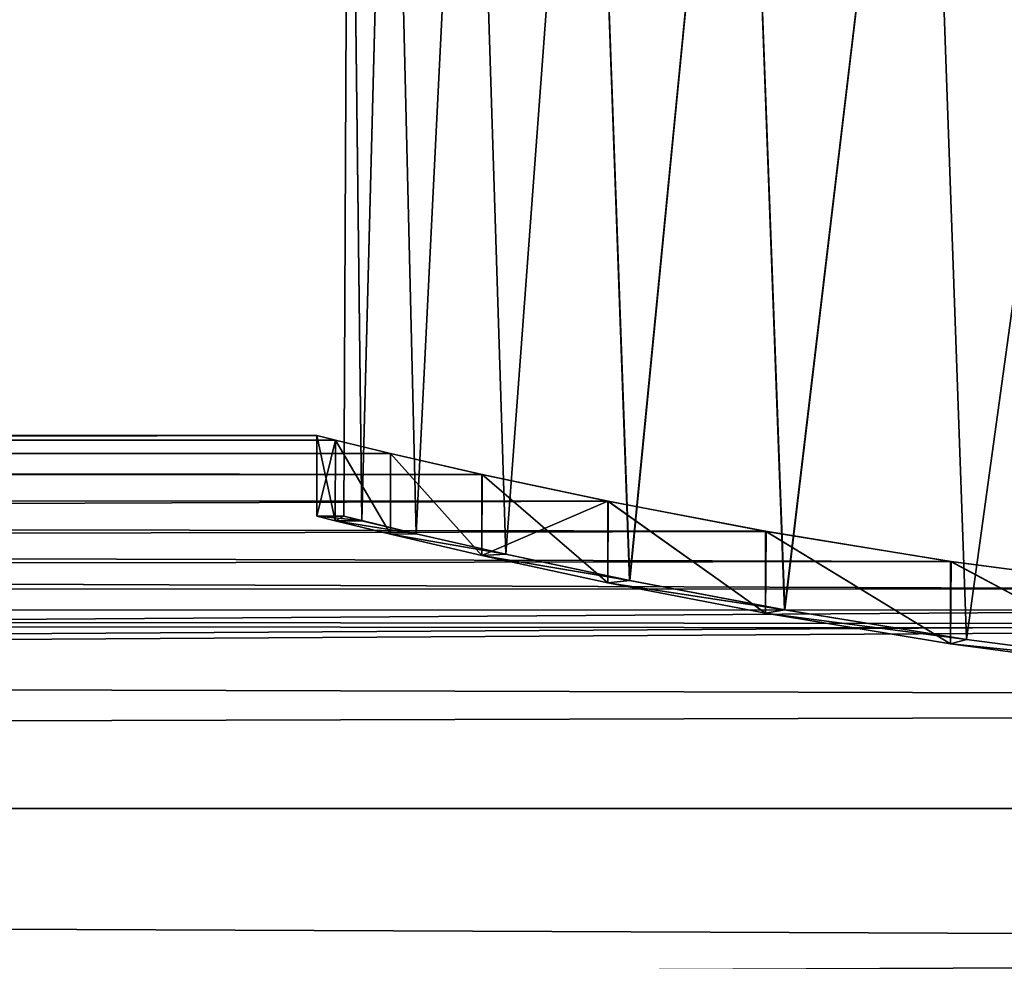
# Model space of a CAD drawing. Header units: millimetres. Extents: x -147 to 182, y -41 to 41.
# Tile 94 of 256: x -6.81 to -3.14, y 21.04 to 24.55. Entities that reach past the tile are written whole.
import ezdxf

# ---------------------------------------------------------------- set-up
doc = ezdxf.new("R2010")
doc.units = ezdxf.units.MM
doc.header["$LTSCALE"] = 51.403556
for name, color, linetype in [('15', 7, 'CONTINUOUS'), ('2', 7, 'CONTINUOUS'), ('3', 7, 'CONTINUOUS'), ('30', 7, 'CONTINUOUS'), ('6', 7, 'CONTINUOUS'), ('8', 7, 'CONTINUOUS')]:
    doc.layers.add(name, color=color, linetype=linetype)

msp = doc.modelspace()

# ---------------------------------------------------------------- linework, layer by layer
at = {"layer": '15', "color": 7, "linetype": 'CONTINUOUS'}
for points in [[(-5.6314, 22.6829, -0.882), (-5.7, 22.7), (-5.5328, 22.6835, -0.8648), (-5.6314, 22.6829, -0.882)], [(-5.7, 22.7), (-5.6314, 22.6829, 0.882), (-5.6, 22.7, 0.0011), (-5.7, 22.7)], [(-5.5328, 22.6835, -0.8648), (-5.7, 22.7), (-5.6, 22.7, 0.0011), (-5.5328, 22.6835, -0.8648)], [(-5.6, 22.7, 0.0011), (-5.6314, 22.6829, 0.882), (-5.5325, 22.6834, 0.8671), (-5.6, 22.7, 0.0011)], [(-5.3308, 22.6351, -1.7152), (-5.6314, 22.6829, -0.882), (-5.5328, 22.6835, -0.8648), (-5.3308, 22.6351, -1.7152)], [(-5.5325, 22.6834, 0.8671), (-5.6314, 22.6829, 0.882), (-5.3307, 22.6351, 1.7157), (-5.5325, 22.6834, 0.8671)], [(-5.4259, 22.6327, -1.7462), (-5.6314, 22.6829, -0.882), (-5.3308, 22.6351, -1.7152), (-5.4259, 22.6327, -1.7462)], [(-5.6314, 22.6829, 0.882), (-5.4259, 22.6327, 1.7462), (-5.3307, 22.6351, 1.7157), (-5.6314, 22.6829, 0.882)], [(-4.9963, 22.5587, -2.5291), (-5.4259, 22.6327, -1.7462), (-5.3308, 22.6351, -1.7152), (-4.9963, 22.5587, -2.5291)], [(-5.3307, 22.6351, 1.7157), (-5.4259, 22.6327, 1.7462), (-4.9968, 22.5588, 2.5282), (-5.3307, 22.6351, 1.7157)], [(-5.0858, 22.5536, -2.5738), (-5.4259, 22.6327, -1.7462), (-4.9963, 22.5587, -2.5291), (-5.0858, 22.5536, -2.5738)], [(-5.4259, 22.6327, 1.7462), (-5.0858, 22.5536, 2.5738), (-4.9968, 22.5588, 2.5282), (-5.4259, 22.6327, 1.7462)], [(-4.9968, 22.5588, 2.5282), (-5.0858, 22.5536, 2.5738), (-4.5362, 22.4612, 3.2837), (-4.9968, 22.5588, 2.5282)], [(-4.5356, 22.4611, -3.2845), (-5.0858, 22.5536, -2.5738), (-4.9963, 22.5587, -2.5291), (-4.5356, 22.4611, -3.2845)], [(-4.617, 22.4525, -3.3427), (-5.0858, 22.5536, -2.5738), (-4.5356, 22.4611, -3.2845), (-4.617, 22.4525, -3.3427)], [(-5.0858, 22.5536, 2.5738), (-4.6169, 22.4525, 3.3427), (-4.5362, 22.4612, 3.2837), (-5.0858, 22.5536, 2.5738)], [(-3.9585, 22.3517, -3.961), (-4.617, 22.4525, -3.3427), (-4.5356, 22.4611, -3.2845), (-3.9585, 22.3517, -3.961)], [(-4.0302, 22.3393, -4.0308), (-4.617, 22.4525, -3.3427), (-3.9585, 22.3517, -3.961), (-4.0302, 22.3393, -4.0308)], [(-4.5362, 22.4612, 3.2837), (-4.6169, 22.4525, 3.3427), (-3.9593, 22.3519, 3.9603), (-4.5362, 22.4612, 3.2837)], [(-4.6169, 22.4525, 3.3427), (-4.0302, 22.3393, 4.0308), (-3.9593, 22.3519, 3.9603), (-4.6169, 22.4525, 3.3427)], [(-3.9593, 22.3519, 3.9603), (-4.0302, 22.3393, 4.0308), (-3.2817, 22.2418, 4.5377), (-3.9593, 22.3519, 3.9603)], [(-3.2817, 22.2418, -4.5377), (-4.0302, 22.3393, -4.0308), (-3.9585, 22.3517, -3.961), (-3.2817, 22.2418, -4.5377)], [(-3.3412, 22.2253, -4.6181), (-4.0302, 22.3393, -4.0308), (-3.2817, 22.2418, -4.5377), (-3.3412, 22.2253, -4.6181)], [(-4.0302, 22.3393, 4.0308), (-3.3411, 22.2253, 4.6181), (-3.2817, 22.2418, 4.5377), (-4.0302, 22.3393, 4.0308)], [(-2.5256, 22.1429, -4.9981), (-3.3412, 22.2253, -4.6181), (-3.2817, 22.2418, -4.5377), (-2.5256, 22.1429, -4.9981)], [(-2.5719, 22.1227, -5.0868), (-3.3412, 22.2253, -4.6181), (-2.5256, 22.1429, -4.9981), (-2.5719, 22.1227, -5.0868)], [(-3.2817, 22.2418, 4.5377), (-3.3411, 22.2253, 4.6181), (-2.5256, 22.1429, 4.9981), (-3.2817, 22.2418, 4.5377)], [(-3.3411, 22.2253, 4.6181), (-2.5719, 22.1227, 5.0868), (-2.5256, 22.1429, 4.9981), (-3.3411, 22.2253, 4.6181)]]:
    msp.add_3dface(points, dxfattribs=at)
at = {"layer": '2', "color": 7, "linetype": 'CONTINUOUS'}
for points in [[(-112.7, 23), (-112.7, 22.8445, 2.6701), (-5.7, 23), (-112.7, 23)], [(-5.7, 23), (-112.7, 22.8445, 2.6701), (-5.6312, 22.9831, 0.8828), (-5.7, 23)], [(-5.6312, 22.9831, 0.8828), (-112.7, 22.8445, 2.6701), (-5.4254, 22.9335, 1.748), (-5.6312, 22.9831, 0.8828)], [(-5.4254, 22.9335, 1.748), (-112.7, 22.8445, 2.6701), (-5.0845, 22.8553, 2.5763), (-5.4254, 22.9335, 1.748)], [(-5.0845, 22.8553, 2.5763), (-112.7, 22.8445, 2.6701), (-4.6154, 22.7555, 3.3449), (-5.0845, 22.8553, 2.5763)], [(-112.7, 22.8445, 2.6701), (-112.7, 22.38, 5.3042), (-4.6154, 22.7555, 3.3449), (-112.7, 22.8445, 2.6701)], [(-4.6154, 22.7555, 3.3449), (-112.7, 22.38, 5.3042), (-4.0277, 22.6436, 4.0333), (-4.6154, 22.7555, 3.3449)], [(-4.0277, 22.6436, 4.0333), (-112.7, 22.38, 5.3042), (-3.3384, 22.5312, 4.6201), (-4.0277, 22.6436, 4.0333)], [(-3.3384, 22.5312, 4.6201), (-112.7, 22.38, 5.3042), (-2.5689, 22.4301, 5.0883), (-3.3384, 22.5312, 4.6201)], [(-2.5689, 22.4301, 5.0883), (-112.7, 22.38, 5.3042), (-1.7401, 22.3503, 5.4279), (-2.5689, 22.4301, 5.0883)], [(-112.7, 22.38, 5.3042), (-112.7, 21.6129, 7.8665), (-1.7401, 22.3503, 5.4279), (-112.7, 22.38, 5.3042)], [(0.0016, 22.2825, 5.7), (-112.7, 21.6129, 7.8665), (136.7, 22.38, 5.3042), (0.0016, 22.2825, 5.7)], [(136.7, 22.38, 5.3042), (-112.7, 21.6129, 7.8665), (136.7, 21.6129, 7.8665), (136.7, 22.38, 5.3042)], [(-1.7401, 22.3503, 5.4279), (-112.7, 21.6129, 7.8665), (-0.8775, 22.2998, 5.632), (-1.7401, 22.3503, 5.4279)], [(-0.8775, 22.2998, 5.632), (-112.7, 21.6129, 7.8665), (0.0016, 22.2825, 5.7), (-0.8775, 22.2998, 5.632)], [(-112.7, 21.6129, 7.8665), (-112.7, 20.5536, 10.3224), (136.7, 21.6129, 7.8665), (-112.7, 21.6129, 7.8665)], [(136.7, 21.6129, 7.8665), (-112.7, 20.5536, 10.3224), (136.7, 20.5535, 10.3224), (136.7, 21.6129, 7.8665)]]:
    msp.add_3dface(points, dxfattribs=at)
at = {"layer": '3', "color": 7, "linetype": 'CONTINUOUS'}
for points in [[(-112.7, 23), (-5.7, 23), (-5.6311, 22.983, -0.8834), (-112.7, 23)], [(-112.7, 22.8445, -2.6701), (-112.7, 23), (-5.086, 22.8556, -2.5734), (-112.7, 22.8445, -2.6701)], [(-5.086, 22.8556, -2.5734), (-112.7, 23), (-5.4255, 22.9335, -1.7475), (-5.086, 22.8556, -2.5734)], [(-5.4255, 22.9335, -1.7475), (-112.7, 23), (-5.6311, 22.983, -0.8834), (-5.4255, 22.9335, -1.7475)], [(-4.6173, 22.7559, -3.3423), (-112.7, 22.8445, -2.6701), (-5.086, 22.8556, -2.5734), (-4.6173, 22.7559, -3.3423)], [(-112.7, 22.38, -5.3042), (-112.7, 22.8445, -2.6701), (-2.5719, 22.4304, -5.0868), (-112.7, 22.38, -5.3042)], [(-2.5719, 22.4304, -5.0868), (-112.7, 22.8445, -2.6701), (-3.3411, 22.5316, -4.6181), (-2.5719, 22.4304, -5.0868)], [(-3.3411, 22.5316, -4.6181), (-112.7, 22.8445, -2.6701), (-4.0301, 22.644, -4.0309), (-3.3411, 22.5316, -4.6181)], [(-4.0301, 22.644, -4.0309), (-112.7, 22.8445, -2.6701), (-4.6173, 22.7559, -3.3423), (-4.0301, 22.644, -4.0309)], [(-1.7433, 22.3506, -5.4269), (-112.7, 22.38, -5.3042), (-2.5719, 22.4304, -5.0868), (-1.7433, 22.3506, -5.4269)], [(-112.7, 21.6129, -7.8665), (-112.7, 22.38, -5.3042), (136.7, 21.6129, -7.8665), (-112.7, 21.6129, -7.8665)], [(136.7, 21.6129, -7.8665), (-112.7, 22.38, -5.3042), (-0.0016, 22.2825, -5.7), (136.7, 21.6129, -7.8665)], [(-0.0016, 22.2825, -5.7), (-112.7, 22.38, -5.3042), (-0.8808, 22.2999, -5.6315), (-0.0016, 22.2825, -5.7)], [(-0.8808, 22.2999, -5.6315), (-112.7, 22.38, -5.3042), (-1.7433, 22.3506, -5.4269), (-0.8808, 22.2999, -5.6315)], [(-112.7, 20.5536, -10.3224), (-112.7, 21.6129, -7.8665), (136.7, 20.5535, -10.3224), (-112.7, 20.5536, -10.3224)], [(136.7, 20.5535, -10.3224), (-112.7, 21.6129, -7.8665), (136.7, 21.6129, -7.8665), (136.7, 20.5535, -10.3224)]]:
    msp.add_3dface(points, dxfattribs=at)
at = {"layer": '30', "color": 7, "linetype": 'CONTINUOUS'}
for points in [[(-5.5328, 22.6835, -0.8648), (-5.6, 22.7, 0.0011), (-5.5809, 26.7, -0.4622), (-5.5328, 22.6835, -0.8648)], [(-5.6, 22.7, 0.0011), (-5.5325, 22.6834, 0.8671), (-5.5809, 26.7, 0.4622), (-5.6, 22.7, 0.0011)], [(-5.6, 22.7, 0.0011), (-5.5809, 26.7, 0.4622), (-5.5809, 26.7, -0.4622), (-5.6, 22.7, 0.0011)], [(-5.5328, 22.6835, -0.8648), (-5.5809, 26.7, -0.4622), (-5.4287, 26.7, -1.3745), (-5.5328, 22.6835, -0.8648)], [(-5.5325, 22.6834, 0.8671), (-5.4287, 26.7, 1.3746), (-5.5809, 26.7, 0.4622), (-5.5325, 22.6834, 0.8671)], [(-5.3308, 22.6351, -1.7152), (-5.5328, 22.6835, -0.8648), (-5.4287, 26.7, -1.3745), (-5.3308, 22.6351, -1.7152)], [(-5.5325, 22.6834, 0.8671), (-5.3307, 22.6351, 1.7157), (-5.4287, 26.7, 1.3746), (-5.5325, 22.6834, 0.8671)], [(-5.3308, 22.6351, -1.7152), (-5.4287, 26.7, -1.3745), (-5.1286, 26.7, -2.2489), (-5.3308, 22.6351, -1.7152)], [(-5.3307, 22.6351, 1.7157), (-5.1286, 26.7, 2.2489), (-5.4287, 26.7, 1.3746), (-5.3307, 22.6351, 1.7157)], [(-4.9963, 22.5587, -2.5291), (-5.3308, 22.6351, -1.7152), (-5.1286, 26.7, -2.2489), (-4.9963, 22.5587, -2.5291)], [(-5.3307, 22.6351, 1.7157), (-4.9968, 22.5588, 2.5282), (-5.1286, 26.7, 2.2489), (-5.3307, 22.6351, 1.7157)], [(-4.9963, 22.5587, -2.5291), (-5.1286, 26.7, -2.2489), (-4.6885, 26.7, -3.0624), (-4.9963, 22.5587, -2.5291)], [(-4.9968, 22.5588, 2.5282), (-4.6884, 26.7, 3.0624), (-5.1286, 26.7, 2.2489), (-4.9968, 22.5588, 2.5282)], [(-4.9968, 22.5588, 2.5282), (-4.5362, 22.4612, 3.2837), (-4.6884, 26.7, 3.0624), (-4.9968, 22.5588, 2.5282)], [(-4.5356, 22.4611, -3.2845), (-4.9963, 22.5587, -2.5291), (-4.6885, 26.7, -3.0624), (-4.5356, 22.4611, -3.2845)], [(-4.5356, 22.4611, -3.2845), (-4.6885, 26.7, -3.0624), (-4.1208, 26.7, -3.792), (-4.5356, 22.4611, -3.2845)], [(-4.5362, 22.4612, 3.2837), (-4.1208, 26.7, 3.792), (-4.6884, 26.7, 3.0624), (-4.5362, 22.4612, 3.2837)], [(-4.5362, 22.4612, 3.2837), (-3.9593, 22.3519, 3.9603), (-4.1208, 26.7, 3.792), (-4.5362, 22.4612, 3.2837)], [(-3.9585, 22.3517, -3.961), (-4.5356, 22.4611, -3.2845), (-4.1208, 26.7, -3.792), (-3.9585, 22.3517, -3.961)], [(-3.9585, 22.3517, -3.961), (-4.1208, 26.7, -3.792), (-3.4404, 26.7, -4.4186), (-3.9585, 22.3517, -3.961)], [(-3.9593, 22.3519, 3.9603), (-3.4404, 26.7, 4.4186), (-4.1208, 26.7, 3.792), (-3.9593, 22.3519, 3.9603)], [(-3.9593, 22.3519, 3.9603), (-3.2817, 22.2418, 4.5377), (-3.4404, 26.7, 4.4186), (-3.9593, 22.3519, 3.9603)], [(-3.2817, 22.2418, -4.5377), (-3.9585, 22.3517, -3.961), (-3.4404, 26.7, -4.4186), (-3.2817, 22.2418, -4.5377)], [(-3.2817, 22.2418, -4.5377), (-3.4404, 26.7, -4.4186), (-2.6664, 26.7, -4.9244), (-3.2817, 22.2418, -4.5377)], [(-3.2817, 22.2418, 4.5377), (-2.6664, 26.7, 4.9244), (-3.4404, 26.7, 4.4186), (-3.2817, 22.2418, 4.5377)], [(-2.5256, 22.1429, -4.9981), (-3.2817, 22.2418, -4.5377), (-2.6664, 26.7, -4.9244), (-2.5256, 22.1429, -4.9981)], [(-3.2817, 22.2418, 4.5377), (-2.5256, 22.1429, 4.9981), (-2.6664, 26.7, 4.9244), (-3.2817, 22.2418, 4.5377)]]:
    msp.add_3dface(points, dxfattribs=at)
at = {"layer": '6', "color": 7, "linetype": 'CONTINUOUS'}
for points in [[(-5.6311, 22.983, -0.8834), (-5.7, 23), (-5.6314, 22.6829, -0.882), (-5.6311, 22.983, -0.8834)], [(-5.6314, 22.6829, -0.882), (-5.7, 23), (-5.7, 22.7), (-5.6314, 22.6829, -0.882)], [(-5.4259, 22.6327, -1.7462), (-5.6311, 22.983, -0.8834), (-5.6314, 22.6829, -0.882), (-5.4259, 22.6327, -1.7462)], [(-5.4255, 22.9335, -1.7475), (-5.6311, 22.983, -0.8834), (-5.4259, 22.6327, -1.7462), (-5.4255, 22.9335, -1.7475)], [(-5.0858, 22.5536, -2.5738), (-5.4255, 22.9335, -1.7475), (-5.4259, 22.6327, -1.7462), (-5.0858, 22.5536, -2.5738)], [(-5.086, 22.8556, -2.5734), (-5.4255, 22.9335, -1.7475), (-5.0858, 22.5536, -2.5738), (-5.086, 22.8556, -2.5734)], [(-4.6173, 22.7559, -3.3423), (-5.086, 22.8556, -2.5734), (-5.0858, 22.5536, -2.5738), (-4.6173, 22.7559, -3.3423)], [(-4.617, 22.4525, -3.3427), (-4.6173, 22.7559, -3.3423), (-5.0858, 22.5536, -2.5738), (-4.617, 22.4525, -3.3427)], [(-4.0301, 22.644, -4.0309), (-4.6173, 22.7559, -3.3423), (-4.0302, 22.3393, -4.0308), (-4.0301, 22.644, -4.0309)], [(-4.0302, 22.3393, -4.0308), (-4.6173, 22.7559, -3.3423), (-4.617, 22.4525, -3.3427), (-4.0302, 22.3393, -4.0308)], [(-3.3412, 22.2253, -4.6181), (-4.0301, 22.644, -4.0309), (-4.0302, 22.3393, -4.0308), (-3.3412, 22.2253, -4.6181)], [(-3.3411, 22.5316, -4.6181), (-4.0301, 22.644, -4.0309), (-3.3412, 22.2253, -4.6181), (-3.3411, 22.5316, -4.6181)], [(-2.5719, 22.1227, -5.0868), (-3.3411, 22.5316, -4.6181), (-3.3412, 22.2253, -4.6181), (-2.5719, 22.1227, -5.0868)], [(-2.5719, 22.4304, -5.0868), (-3.3411, 22.5316, -4.6181), (-2.5719, 22.1227, -5.0868), (-2.5719, 22.4304, -5.0868)]]:
    msp.add_3dface(points, dxfattribs=at)
at = {"layer": '8', "color": 7, "linetype": 'CONTINUOUS'}
for points in [[(-5.7, 23), (-5.6312, 22.9831, 0.8828), (-5.7, 22.7), (-5.7, 23)], [(-5.7, 22.7), (-5.6312, 22.9831, 0.8828), (-5.6314, 22.6829, 0.882), (-5.7, 22.7)], [(-5.6314, 22.6829, 0.882), (-5.6312, 22.9831, 0.8828), (-5.4259, 22.6327, 1.7462), (-5.6314, 22.6829, 0.882)], [(-5.6312, 22.9831, 0.8828), (-5.4254, 22.9335, 1.748), (-5.4259, 22.6327, 1.7462), (-5.6312, 22.9831, 0.8828)], [(-5.4259, 22.6327, 1.7462), (-5.4254, 22.9335, 1.748), (-5.0858, 22.5536, 2.5738), (-5.4259, 22.6327, 1.7462)], [(-5.4254, 22.9335, 1.748), (-5.0845, 22.8553, 2.5763), (-5.0858, 22.5536, 2.5738), (-5.4254, 22.9335, 1.748)], [(-5.0858, 22.5536, 2.5738), (-5.0845, 22.8553, 2.5763), (-4.6169, 22.4525, 3.3427), (-5.0858, 22.5536, 2.5738)], [(-5.0845, 22.8553, 2.5763), (-4.6154, 22.7555, 3.3449), (-4.6169, 22.4525, 3.3427), (-5.0845, 22.8553, 2.5763)], [(-4.6169, 22.4525, 3.3427), (-4.6154, 22.7555, 3.3449), (-4.0302, 22.3393, 4.0308), (-4.6169, 22.4525, 3.3427)], [(-4.6154, 22.7555, 3.3449), (-4.0277, 22.6436, 4.0333), (-4.0302, 22.3393, 4.0308), (-4.6154, 22.7555, 3.3449)], [(-4.0302, 22.3393, 4.0308), (-4.0277, 22.6436, 4.0333), (-3.3411, 22.2253, 4.6181), (-4.0302, 22.3393, 4.0308)], [(-4.0277, 22.6436, 4.0333), (-3.3384, 22.5312, 4.6201), (-3.3411, 22.2253, 4.6181), (-4.0277, 22.6436, 4.0333)], [(-3.3411, 22.2253, 4.6181), (-3.3384, 22.5312, 4.6201), (-2.5719, 22.1227, 5.0868), (-3.3411, 22.2253, 4.6181)], [(-3.3384, 22.5312, 4.6201), (-2.5689, 22.4301, 5.0883), (-2.5719, 22.1227, 5.0868), (-3.3384, 22.5312, 4.6201)]]:
    msp.add_3dface(points, dxfattribs=at)

doc.saveas('drawing.dxf')
